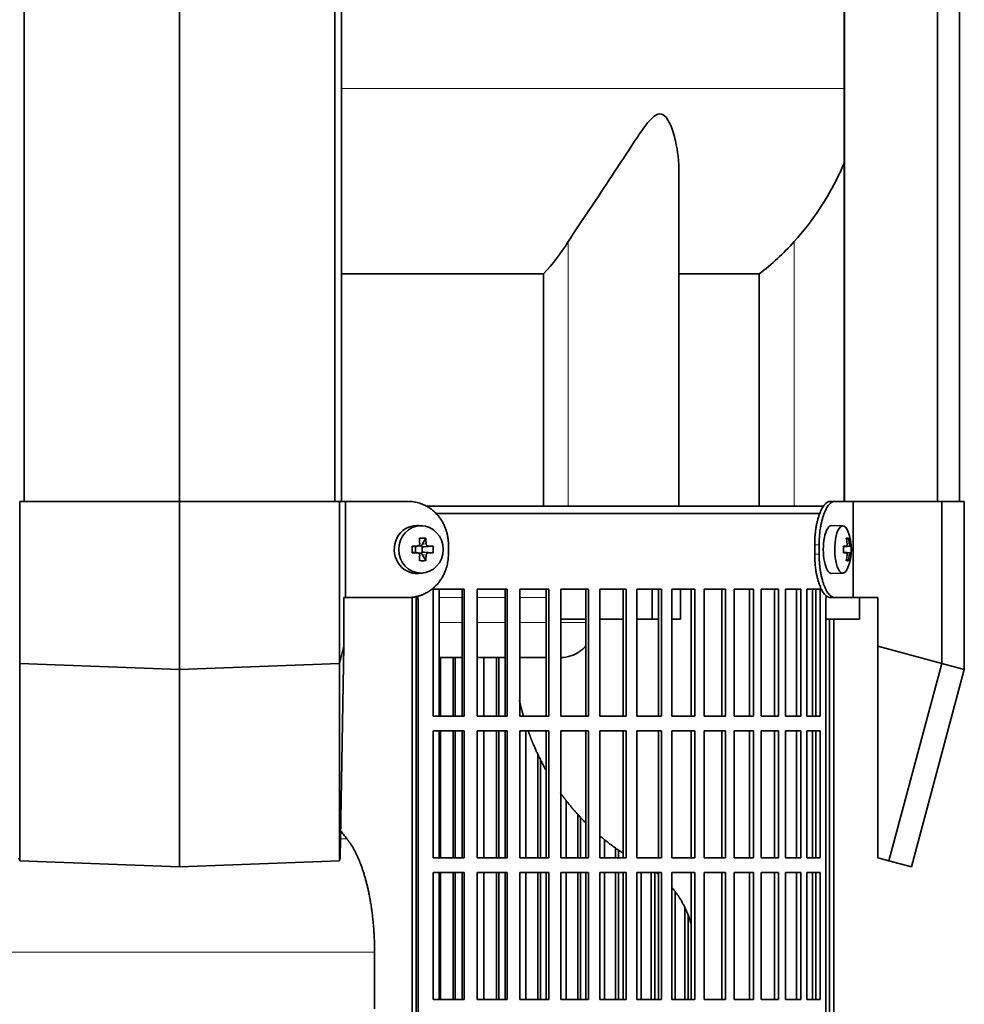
# Model space of a CAD drawing. Header units: millimetres. Extents: x 432 to 1317, y -1117 to 1316.
# Tile 15 of 26: x 549 to 746, y 183 to 388. Entities that reach past the tile are written whole.
import ezdxf

# ---------------------------------------------------------------- set-up
doc = ezdxf.new("R2010")
doc.units = ezdxf.units.MM
for name, color, linetype in [('LOW_334-1', 7, 'Continuous'), ('M5X8_UNI7687', 7, 'Continuous'), ('VSI344-454_FILTR', 7, 'Continuous'), ('VSI344-454_SUPPO', 7, 'Continuous'), ('VSI344-454_TERMI', 7, 'Continuous'), ('VSI344_DIFFUSORE', 7, 'Continuous')]:
    doc.layers.add(name, color=color, linetype=linetype)

# ---------------------------------------------------------------- blocks, each defined once
blk = doc.blocks.new('SE')
at = {"layer": 'LOW_334-1', "color": 7, "linetype": 'Continuous', "lineweight": 35}
for p, q in [((549.77, 288.14), (549.77, 530.14)), ((582.12, 288.14), (582.12, 530.14)), ((614.47, 288.14), (614.47, 530.14)), ((615.83, 530.14), (615.83, 288.14)), ((720.63, 530.14), (720.63, 288.14)), ((740.01, 288.14), (740.01, 530.14)), ((744.56, 288.14), (744.56, 530.14)), ((720.56, 483.64), (720.56, 288.14))]:
    blk.add_line(p, q, dxfattribs=at)
at = {"layer": 'M5X8_UNI7687', "color": 7, "linetype": 'Continuous', "lineweight": 35}
for p, q in [((632.75, 283.06), (631.9, 283.13)), ((720.27, 283.07), (717.93, 283.14)), ((631.23, 278.68), (631.82, 278.88)), ((631.87, 278.89), (632.52, 278.89)), ((633.39, 280.48), (632.63, 279.17)), ((721.43, 280.48), (721.02, 280.17)), ((630.55, 278.83), (631.15, 278.68)), ((630.55, 277.45), (631.15, 277.61)), ((631.82, 277.41), (631.23, 277.61)), ((631.28, 277.59), (631.28, 278.7)), ((632.52, 277.39), (631.9, 277.39)), ((633.39, 275.81), (632.63, 277.11)), ((632.69, 278.71), (632.69, 277.58)), ((634.94, 278.83), (633.09, 278.68)), ((634.94, 277.45), (633.09, 277.61)), ((720.4, 278.8), (720.98, 278.85)), ((722, 278.83), (720.4, 278.72)), ((722, 277.45), (720.4, 277.57)), ((720.98, 277.43), (720.4, 277.49)), ((721.43, 275.81), (721.02, 276.11)), ((631.9, 273.16), (632.75, 273.23)), ((717.93, 273.14), (720.27, 273.21))]:
    blk.add_line(p, q, dxfattribs=at)
at = {"layer": 'M5X8_UNI7687', "color": 4, "linetype": 'Continuous', "lineweight": 9}
for p, q in [((632.63, 279.17), (633.48, 279.35)), ((721.14, 279.31), (721.63, 279.35)), ((631.15, 278.68), (631.68, 278.85)), ((631.68, 277.43), (631.15, 277.61)), ((633.48, 276.93), (632.63, 277.11)), ((633.95, 278.85), (633.09, 278.68)), ((633.09, 277.61), (633.95, 277.43)), ((721.8, 278.85), (720.4, 278.73)), ((720.4, 278.8), (720.97, 278.85)), ((720.4, 277.56), (721.8, 277.43)), ((720.97, 277.43), (720.4, 277.49)), ((721.63, 276.93), (721.14, 276.98))]:
    blk.add_line(p, q, dxfattribs=at)
at = {"layer": 'M5X8_UNI7687', "color": 7, "linetype": 'Continuous', "lineweight": 35}
for centre, radius, start, end in [((712.08, 278.14), 10, 337.7946, 22.2054), ((664.5, 278.14), 33.96, 178.8317, 181.1683), ((623.77, 278.14), 11.19, 356.4519, 3.5481), ((712.4, 278.14), 9.62, 355.8727, 4.1273)]:
    blk.add_arc(centre, radius, start, end, dxfattribs=at)
for centre, major_axis, ratio, start_param, end_param in [((631.54, 278.14), (0, 5), 0.939693, 0, 3.218028), ((631.54, 278.14), (0, 5), 0.939693, 6.20675, 6.283185), ((717.91, 278.14), (0, 5), 0.34202, 0, 3.151709), ((720.26, 278.14), (0, 4.93), 0.34202, 0, 3.839001), ((720.26, 278.14), (0, 4.93), 0.34202, 5.585777, 6.283185), ((630.18, 275.08), (8.99, 2.22), 0.549436, 1.074217, 1.223909), ((629.57, 278.14), (0, 10), 0.258819, -1.449667, -1.335108), ((633.1, 279.18), (-0.521, -0.505), 0.511875, 5.205293, 5.723494), ((632.93, 279.14), (-0.03, -0.501), 0.939258, 5.295226, 5.822024), ((629.28, 278.14), (0, 10), 0.422618, -1.449667, -1.335108), ((714.16, 275.08), (7.67, 5.19), 0.199978, 0.212267, 0.361959), ((712.15, 278.14), (0, 10), 0.906308, 4.833518, 4.948078), ((712.04, 278.14), (0, 10), 0.965926, 4.833518, 4.948078), ((629.43, 277.99), (9.99, 0.3), 0.0819, 1.341632, 1.456192), ((629.43, 278.3), (9.99, -0.3), 0.0819, -1.456192, -1.341632), ((631.15, 279.18), (-0.052, 0.506), 0.51441, 2.951492, 3.25726), ((631.15, 277.11), (-0.052, -0.506), 0.51441, 3.025925, 3.331693), ((629.57, 278.14), (0, -10), 0.258819, 1.335108, 1.449667), ((632.93, 277.14), (-0.03, 0.501), 0.939258, 0.461161, 0.987959), ((633.1, 277.11), (-0.521, 0.505), 0.511875, 0.559691, 1.077892), ((633.1, 279.18), (-0.805, -0.118), 0.613124, 0.95556, 1.473761), ((633.1, 277.11), (-0.805, 0.118), 0.613124, 4.809424, 5.327625), ((629.28, 278.14), (0, -10), 0.422618, 1.335108, 1.449667), ((629.43, 277.99), (9.99, 0.3), 0.0819, 0.984815, 1.099374), ((629.43, 278.3), (9.99, -0.3), 0.0819, -1.099374, -0.984815), ((712.1, 277.99), (9.97, 0.82), 0.029809, 0.468971, 0.583531), ((715.21, 278.14), (0, -9.26), 0.562348, 1.49595, 1.645642), ((712.1, 278.3), (9.97, -0.82), 0.029809, -0.583531, -0.468971), ((712.15, 278.14), (0, -10), 0.906308, 1.335108, 1.449667), ((712.04, 278.14), (0, -10), 0.965926, 1.335108, 1.449667), ((712.1, 277.99), (9.97, 0.82), 0.029809, 0.112154, 0.226713), ((712.1, 278.3), (9.97, -0.82), 0.029809, -0.226713, -0.112154), ((630.18, 281.21), (8.99, -2.22), 0.549436, -1.223909, -1.074217), ((714.16, 281.21), (7.67, -5.19), 0.199978, -0.361959, -0.212267)]:
    blk.add_ellipse(centre, major_axis=major_axis, ratio=ratio, start_param=start_param, end_param=end_param, dxfattribs=at)
blk.add_ellipse((632.4, 278.14), major_axis=(0, 4.93), ratio=0.939693, dxfattribs=at)
for points in [[(631.68, 278.85), (631.69, 278.85), (631.73, 278.85), (631.77, 278.86), (631.82, 278.87), (631.86, 278.89), (631.9, 278.91), (631.94, 278.94), (631.98, 278.97), (632.01, 279), (632.05, 279.04), (632.07, 279.08), (632.1, 279.12), (632.11, 279.16), (632.13, 279.21), (632.14, 279.25), (632.14, 279.3), (632.14, 279.33), (632.14, 279.35)], [(633.48, 279.35), (633.48, 279.33), (633.48, 279.3), (633.49, 279.25), (633.5, 279.21), (633.52, 279.16), (633.54, 279.12), (633.56, 279.08), (633.59, 279.04), (633.63, 279), (633.66, 278.97), (633.7, 278.94), (633.74, 278.91), (633.78, 278.89), (633.82, 278.87), (633.86, 278.86), (633.9, 278.85), (633.93, 278.85), (633.95, 278.85)], [(720.97, 278.85), (720.98, 278.85), (721, 278.85), (721.02, 278.86), (721.04, 278.87), (721.06, 278.89), (721.07, 278.91), (721.09, 278.94), (721.1, 278.97), (721.12, 279), (721.13, 279.04), (721.14, 279.08), (721.14, 279.12), (721.15, 279.16), (721.15, 279.21), (721.15, 279.25), (721.15, 279.3), (721.15, 279.33), (721.14, 279.35)], [(721.63, 279.35), (721.63, 279.33), (721.64, 279.3), (721.64, 279.25), (721.65, 279.21), (721.66, 279.16), (721.67, 279.12), (721.68, 279.08), (721.69, 279.04), (721.7, 279), (721.72, 278.97), (721.73, 278.94), (721.74, 278.91), (721.75, 278.89), (721.76, 278.87), (721.78, 278.86), (721.79, 278.85), (721.8, 278.85), (721.8, 278.85)], [(632.14, 276.93), (632.14, 276.95), (632.14, 276.99), (632.14, 277.03), (632.13, 277.08), (632.11, 277.12), (632.1, 277.17), (632.07, 277.21), (632.05, 277.25), (632.01, 277.28), (631.98, 277.32), (631.94, 277.35), (631.9, 277.37), (631.86, 277.39), (631.82, 277.41), (631.77, 277.42), (631.73, 277.43), (631.69, 277.43), (631.68, 277.43)], [(633.95, 277.43), (633.93, 277.43), (633.9, 277.43), (633.86, 277.42), (633.82, 277.41), (633.78, 277.39), (633.74, 277.37), (633.7, 277.35), (633.66, 277.32), (633.63, 277.28), (633.59, 277.25), (633.56, 277.21), (633.54, 277.17), (633.52, 277.12), (633.5, 277.08), (633.49, 277.03), (633.48, 276.99), (633.48, 276.95), (633.48, 276.93)], [(721.14, 276.93), (721.15, 276.95), (721.15, 276.99), (721.15, 277.03), (721.15, 277.08), (721.15, 277.12), (721.14, 277.17), (721.14, 277.21), (721.13, 277.25), (721.12, 277.28), (721.1, 277.32), (721.09, 277.35), (721.07, 277.37), (721.06, 277.39), (721.04, 277.41), (721.02, 277.42), (721, 277.43), (720.98, 277.43), (720.97, 277.43)], [(721.8, 277.43), (721.8, 277.43), (721.79, 277.43), (721.78, 277.42), (721.76, 277.41), (721.75, 277.39), (721.74, 277.37), (721.73, 277.35), (721.72, 277.32), (721.7, 277.28), (721.69, 277.25), (721.68, 277.21), (721.67, 277.17), (721.66, 277.12), (721.65, 277.08), (721.64, 277.03), (721.64, 276.99), (721.63, 276.95), (721.63, 276.93)]]:
    blk.add_open_spline(points, degree=3, dxfattribs=at)
at = {"layer": 'VSI344-454_FILTR', "color": 7, "linetype": 'Continuous', "lineweight": 35}
for p, q in [((635.55, 285.64), (715.53, 285.64)), ((634.94, 243.39), (634.94, 269.89)), ((634.94, 269.89), (641.41, 269.89)), ((641.02, 243.39), (641.02, 269.89)), ((641.41, 243.39), (641.41, 269.89)), ((644.12, 243.39), (644.12, 269.89)), ((644.12, 269.89), (650.38, 269.89)), ((649.93, 243.39), (649.93, 269.89)), ((650.38, 243.39), (650.38, 269.89)), ((652.99, 243.39), (652.99, 269.89)), ((652.99, 269.89), (659.02, 269.89)), ((658.51, 243.39), (658.51, 269.89)), ((659.02, 243.39), (659.02, 269.89)), ((661.53, 243.39), (661.53, 269.89)), ((661.53, 269.89), (667.29, 269.89)), ((666.71, 243.39), (666.71, 269.89)), ((667.29, 243.39), (667.29, 269.89)), ((669.67, 243.39), (669.67, 269.89)), ((669.67, 269.89), (675.14, 269.89)), ((674.51, 243.39), (674.51, 269.89)), ((675.14, 243.39), (675.14, 269.89)), ((677.39, 243.39), (677.39, 269.89)), ((677.39, 269.89), (682.53, 269.89)), ((681.85, 243.39), (681.85, 269.89)), ((682.53, 243.39), (682.53, 269.89)), ((684.64, 269.89), (689.44, 269.89)), ((684.64, 243.39), (684.64, 269.89)), ((688.71, 243.39), (688.71, 269.89)), ((689.44, 243.39), (689.44, 269.89)), ((691.4, 269.89), (695.82, 269.89)), ((691.4, 243.39), (691.4, 269.89)), ((695.05, 243.39), (695.05, 269.89)), ((695.82, 243.39), (695.82, 269.89)), ((697.62, 269.89), (701.65, 269.89)), ((697.62, 243.39), (697.62, 269.89)), ((700.83, 243.39), (700.83, 269.89)), ((701.65, 243.39), (701.65, 269.89)), ((703.28, 269.89), (706.9, 269.89)), ((703.28, 243.39), (703.28, 269.89)), ((706.04, 243.39), (706.04, 269.89)), ((706.9, 243.39), (706.9, 269.89)), ((708.35, 269.89), (711.54, 269.89)), ((708.35, 243.39), (708.35, 269.89)), ((710.65, 243.39), (710.65, 269.89)), ((711.54, 243.39), (711.54, 269.89)), ((712.8, 269.89), (715.55, 269.89)), ((712.8, 243.39), (712.8, 269.89)), ((714.63, 243.39), (714.63, 269.89)), ((715.55, 243.39), (715.55, 269.89)), ((631.44, -5.36), (631.44, 267.64)), ((631.79, -5.36), (631.79, 267.64)), ((716.75, -5.36), (716.75, 267.64)), ((717.46, -5.36), (717.46, 263.64)), ((718.4, -5.36), (718.4, 263.64)), ((636.46, 243.39), (636.46, 255.64)), ((639.14, 243.39), (639.14, 255.64)), ((639.56, 243.39), (639.56, 255.64)), ((645.52, 243.39), (645.52, 255.64)), ((648.11, 243.39), (648.11, 255.64)), ((648.6, 243.39), (648.6, 255.64)), ((634.94, 243.39), (641.41, 243.39)), ((644.12, 243.39), (650.38, 243.39)), ((652.99, 243.39), (659.02, 243.39)), ((661.53, 243.39), (667.29, 243.39)), ((669.67, 243.39), (675.14, 243.39)), ((677.39, 243.39), (682.53, 243.39)), ((684.64, 243.39), (689.44, 243.39)), ((691.4, 243.39), (695.82, 243.39)), ((697.62, 243.39), (701.65, 243.39)), ((703.28, 243.39), (706.9, 243.39)), ((708.35, 243.39), (711.54, 243.39)), ((712.8, 243.39), (715.55, 243.39)), ((634.94, 213.89), (634.94, 240.39)), ((634.94, 240.39), (641.41, 240.39)), ((636.46, 213.89), (636.46, 240.39)), ((639.14, 213.89), (639.14, 240.39)), ((639.56, 213.89), (639.56, 240.39)), ((641.02, 213.89), (641.02, 240.39)), ((641.41, 213.89), (641.41, 240.39)), ((644.12, 213.89), (644.12, 240.39)), ((644.12, 240.39), (650.38, 240.39)), ((645.52, 213.89), (645.52, 240.39)), ((648.11, 213.89), (648.11, 240.39)), ((648.6, 213.89), (648.6, 240.39)), ((649.93, 213.89), (649.93, 240.39)), ((650.38, 213.89), (650.38, 240.39)), ((652.99, 213.89), (652.99, 240.39)), ((652.99, 240.39), (659.02, 240.39)), ((654.26, 213.89), (654.26, 240.39)), ((658.51, 213.89), (658.51, 240.39)), ((659.02, 213.89), (659.02, 240.39)), ((661.53, 213.89), (661.53, 240.39)), ((661.53, 240.39), (667.29, 240.39)), ((666.71, 213.89), (666.71, 240.39)), ((667.29, 213.89), (667.29, 240.39)), ((669.67, 213.89), (669.67, 240.39)), ((669.67, 240.39), (675.14, 240.39)), ((674.51, 213.89), (674.51, 240.39)), ((675.14, 213.89), (675.14, 240.39)), ((677.39, 213.89), (677.39, 240.39)), ((677.39, 240.39), (682.53, 240.39)), ((681.85, 213.89), (681.85, 240.39)), ((682.53, 213.89), (682.53, 240.39)), ((684.64, 240.39), (689.44, 240.39)), ((684.64, 213.89), (684.64, 240.39)), ((688.71, 213.89), (688.71, 240.39)), ((689.44, 213.89), (689.44, 240.39)), ((691.4, 240.39), (695.82, 240.39)), ((691.4, 213.89), (691.4, 240.39)), ((695.05, 213.89), (695.05, 240.39)), ((695.82, 213.89), (695.82, 240.39)), ((697.62, 240.39), (701.65, 240.39)), ((697.62, 213.89), (697.62, 240.39)), ((700.83, 213.89), (700.83, 240.39)), ((701.65, 213.89), (701.65, 240.39)), ((703.28, 240.39), (706.9, 240.39)), ((703.28, 213.89), (703.28, 240.39)), ((706.04, 213.89), (706.04, 240.39)), ((706.9, 213.89), (706.9, 240.39)), ((708.35, 240.39), (711.54, 240.39)), ((708.35, 213.89), (708.35, 240.39)), ((710.65, 213.89), (710.65, 240.39)), ((711.54, 213.89), (711.54, 240.39)), ((712.8, 240.39), (715.55, 240.39)), ((712.8, 213.89), (712.8, 240.39)), ((714.63, 213.89), (714.63, 240.39)), ((715.55, 213.89), (715.55, 240.39)), ((656.76, 213.89), (656.76, 235.45)), ((657.31, 213.89), (657.31, 234.35)), ((662.66, 213.89), (662.66, 225.85)), ((665.05, 213.89), (665.05, 223)), ((665.65, 213.89), (665.65, 222.38)), ((670.66, 213.89), (670.66, 217.69)), ((672.93, 213.89), (672.93, 215.97)), ((673.58, 213.89), (673.58, 215.53)), ((634.94, 213.89), (641.41, 213.89)), ((644.12, 213.89), (650.38, 213.89)), ((652.99, 213.89), (659.02, 213.89)), ((661.53, 213.89), (667.29, 213.89)), ((669.67, 213.89), (675.14, 213.89)), ((677.39, 213.89), (682.53, 213.89)), ((684.64, 213.89), (689.44, 213.89)), ((691.4, 213.89), (695.82, 213.89)), ((697.62, 213.89), (701.65, 213.89)), ((703.28, 213.89), (706.9, 213.89)), ((708.35, 213.89), (711.54, 213.89)), ((712.8, 213.89), (715.55, 213.89)), ((634.94, 184.39), (634.94, 210.89)), ((634.94, 210.89), (641.41, 210.89)), ((636.46, 184.39), (636.46, 210.89)), ((639.14, 184.39), (639.14, 210.89)), ((639.56, 184.39), (639.56, 210.89)), ((641.02, 184.39), (641.02, 210.89)), ((641.41, 184.39), (641.41, 210.89)), ((644.12, 184.39), (644.12, 210.89)), ((644.12, 210.89), (650.38, 210.89)), ((645.52, 184.39), (645.52, 210.89)), ((648.11, 184.39), (648.11, 210.89)), ((648.6, 184.39), (648.6, 210.89)), ((649.93, 184.39), (649.93, 210.89)), ((650.38, 184.39), (650.38, 210.89)), ((652.99, 184.39), (652.99, 210.89)), ((652.99, 210.89), (659.02, 210.89)), ((654.26, 184.39), (654.26, 210.89)), ((656.76, 184.39), (656.76, 210.89)), ((657.31, 184.39), (657.31, 210.89)), ((658.51, 184.39), (658.51, 210.89)), ((659.02, 184.39), (659.02, 210.89)), ((661.53, 184.39), (661.53, 210.89)), ((661.53, 210.89), (667.29, 210.89)), ((662.66, 184.39), (662.66, 210.89)), ((665.05, 184.39), (665.05, 210.89)), ((665.65, 184.39), (665.65, 210.89)), ((666.71, 184.39), (666.71, 210.89)), ((667.29, 184.39), (667.29, 210.89)), ((669.67, 184.39), (669.67, 210.89)), ((669.67, 210.89), (675.14, 210.89)), ((670.66, 184.39), (670.66, 210.89)), ((672.93, 184.39), (672.93, 210.89)), ((673.58, 184.39), (673.58, 210.89)), ((674.51, 184.39), (674.51, 210.89)), ((675.14, 184.39), (675.14, 210.89)), ((677.39, 184.39), (677.39, 210.89)), ((677.39, 210.89), (682.53, 210.89)), ((678.24, 184.39), (678.24, 210.89)), ((680.37, 184.39), (680.37, 210.89)), ((681.08, 184.39), (681.08, 210.89)), ((681.85, 184.39), (681.85, 210.89)), ((682.53, 184.39), (682.53, 210.89)), ((684.64, 210.89), (689.44, 210.89)), ((684.64, 184.39), (684.64, 210.89)), ((688.71, 184.39), (688.71, 210.89)), ((689.44, 184.39), (689.44, 210.89)), ((691.4, 210.89), (695.82, 210.89)), ((691.4, 184.39), (691.4, 210.89)), ((695.05, 184.39), (695.05, 210.89)), ((695.82, 184.39), (695.82, 210.89)), ((697.62, 210.89), (701.65, 210.89)), ((697.62, 184.39), (697.62, 210.89)), ((700.83, 184.39), (700.83, 210.89)), ((701.65, 184.39), (701.65, 210.89)), ((703.28, 210.89), (706.9, 210.89)), ((703.28, 184.39), (703.28, 210.89)), ((706.04, 184.39), (706.04, 210.89)), ((706.9, 184.39), (706.9, 210.89)), ((708.35, 210.89), (711.54, 210.89)), ((708.35, 184.39), (708.35, 210.89)), ((710.65, 184.39), (710.65, 210.89)), ((711.54, 184.39), (711.54, 210.89)), ((712.8, 210.89), (715.55, 210.89)), ((712.8, 184.39), (712.8, 210.89)), ((714.63, 184.39), (714.63, 210.89)), ((715.55, 184.39), (715.55, 210.89)), ((685.34, 184.39), (685.34, 206.86)), ((687.33, 184.39), (687.33, 203.56)), ((688.08, 184.39), (688.08, 201.82)), ((634.94, 184.39), (641.41, 184.39)), ((644.12, 184.39), (650.38, 184.39)), ((652.99, 184.39), (659.02, 184.39)), ((661.53, 184.39), (667.29, 184.39)), ((669.67, 184.39), (675.14, 184.39)), ((677.39, 184.39), (682.53, 184.39)), ((684.64, 184.39), (689.44, 184.39)), ((691.4, 184.39), (695.82, 184.39)), ((697.62, 184.39), (701.65, 184.39)), ((703.28, 184.39), (706.9, 184.39)), ((708.35, 184.39), (711.54, 184.39)), ((712.8, 184.39), (715.55, 184.39))]:
    blk.add_line(p, q, dxfattribs=at)
at = {"layer": 'VSI344-454_FILTR', "color": 4, "linetype": 'Continuous', "lineweight": 9}
blk.add_line((631.44, 267.64), (631.79, 267.64), dxfattribs=at)
at = {"layer": 'VSI344-454_FILTR', "color": 7, "linetype": 'Continuous', "lineweight": 35}
for points, knots in [([(631.44, 267.64), (631.44, 267.7), (631.44, 267.81), (631.43, 267.98), (631.41, 268.15), (631.39, 268.26), (631.37, 268.32), (631.37, 268.32)], [0, 0, 0, 0, 0.0360479, 0.0717931, 0.107348, 0.1428269, 0.1454204, 0.1454204, 0.1454204, 0.1454204]), ([(631.7, 268.42), (631.71, 268.35), (631.75, 268.2), (631.78, 267.94), (631.79, 267.74), (631.79, 267.64)], [0.8337513, 0.8337513, 0.8337513, 0.8337513, 0.8748924, 0.9371046, 1, 1, 1, 1]), ([(716.75, 267.64), (716.75, 267.7), (716.75, 267.81), (716.76, 267.98), (716.77, 268.15), (716.78, 268.31), (716.79, 268.44), (716.8, 268.51), (716.8, 268.53)], [0, 0, 0, 0, 0.036048, 0.0717931, 0.107348, 0.1428269, 0.1783448, 0.191804, 0.191804, 0.191804, 0.191804])]:
    blk.add_open_spline(points, degree=3, knots=knots, dxfattribs=at)
at = {"layer": 'VSI344-454_SUPPO', "color": 7, "linetype": 'Continuous', "lineweight": 35}
for p, q in [((633.53, 287.14), (716.39, 287.14)), ((636.19, 243.39), (636.19, 269.89)), ((680.58, 263.64), (680.58, 269.89)), ((686.44, 263.64), (686.44, 269.89)), ((713.97, 243.39), (713.97, 269.89)), ((630.59, -9.86), (630.59, 268.23)), ((723.77, 263.64), (723.77, 268.14)), ((661.53, 263.64), (666.71, 263.64)), ((669.67, 263.64), (674.51, 263.64)), ((677.39, 263.64), (680.58, 263.64)), ((680.58, 263.64), (681.85, 263.64)), ((684.64, 263.64), (686.44, 263.64)), ((716.75, 263.64), (723.77, 263.64)), ((636.19, 255.64), (641.02, 255.64)), ((644.12, 255.64), (649.93, 255.64)), ((652.99, 255.64), (658.51, 255.64)), ((636.19, 213.89), (636.19, 240.39)), ((713.97, 213.89), (713.97, 240.39)), ((636.19, 184.39), (636.19, 210.89)), ((713.97, 184.39), (713.97, 210.89)), ((622.74, 182.44), (622.74, 194.29))]:
    blk.add_line(p, q, dxfattribs=at)
at = {"layer": 'VSI344-454_SUPPO', "color": 4, "linetype": 'Continuous', "lineweight": 9}
for p, q in [((641.02, 268.17), (636.19, 268.17)), ((649.93, 268.17), (644.12, 268.17)), ((658.51, 268.17), (652.99, 268.17)), ((636.19, 262.94), (641.02, 262.94)), ((644.12, 262.94), (649.93, 262.94)), ((652.99, 262.94), (658.51, 262.94)), ((661.53, 262.94), (666.71, 262.94)), ((615.65, 217.86), (616.98, 217.86)), ((541.51, 194.29), (622.74, 194.29))]:
    blk.add_line(p, q, dxfattribs=at)
at = {"layer": 'VSI344-454_SUPPO', "color": 7, "linetype": 'Continuous', "lineweight": 35}
for points, degree, knots in [([(661.53, 255.65), (662.24, 255.65), (663.59, 255.87), (665.37, 256.74), (666.35, 257.58), (666.77, 258.05), (666.77, 258.05)], 3, [0.4352553, 0.4352553, 0.4352553, 0.4352553, 0.5449277, 0.642686, 0.7370741, 0.7373664, 0.7373664, 0.7373664, 0.7373664]), ([(652.89, 246.81), (653.16, 245.59), (653.49, 244.38), (653.62, 243.87), (653.77, 243.37)], 2, [0.20675507, 0.20675507, 0.20675507, 0.25, 0.25, 0.26810481, 0.26810481, 0.26810481]), ([(654.74, 240.35), (655.23, 238.96), (655.8, 237.6), (656.98, 234.79), (658.46, 232.16)], 2, [0.3234843, 0.3234843, 0.3234843, 0.375, 0.375, 0.4813972, 0.4813972, 0.4813972]), ([(661.44, 227.46), (662.18, 226.43), (662.96, 225.44), (664.7, 223.24), (666.66, 221.27)], 2, [0.5799497, 0.5799497, 0.5799497, 0.625, 0.625, 0.7249322, 0.7249322, 0.7249322]), ([(616.98, 217.86), (616.77, 218.13), (616.32, 218.69), (615.89, 219.3), (615.67, 219.63)], 3, [0, 0, 0, 0, 0.03696213, 0.07547763, 0.07547763, 0.07547763, 0.07547763]), ([(616.98, 217.86), (618.27, 216.29), (619.34, 213.85), (620.41, 211.39), (621.18, 208.26), (621.94, 205.13), (622.34, 201.55), (622.74, 197.99), (622.74, 194.29)], 2, [0, 0, 0, 0.25, 0.25, 0.5, 0.5, 0.75, 0.75, 1, 1, 1]), ([(684.67, 207.76), (685.74, 206.49), (686.59, 205.04), (687.96, 202.71), (688.71, 199.99)], 2, [0.3484225, 0.3484225, 0.3484225, 0.5, 0.5, 0.7446046, 0.7446046, 0.7446046])]:
    blk.add_open_spline(points, degree=degree, knots=knots, dxfattribs=at)
for points in [[(669.6, 218.55), (671.93, 216.57), (674.46, 214.92)], [(681.29, 210.91), (681.59, 210.69), (681.88, 210.47)]]:
    blk.add_open_spline(points, degree=2, dxfattribs=at)
at = {"layer": 'VSI344-454_TERMI', "color": 7, "linetype": 'Continuous', "lineweight": 35}
for p, q in [((548.83, 288.14), (582.12, 288.14)), ((548.83, 254.4), (548.83, 288.14)), ((582.12, 288.14), (615.42, 288.14)), ((582.12, 253.14), (582.12, 288.14)), ((615.42, 288.14), (616.71, 288.14)), ((615.42, 254.4), (615.42, 288.14)), ((629.72, 288.14), (616.71, 288.14)), ((616.71, 288.14), (616.71, 268.14)), ((717.64, 288.14), (718.56, 288.14)), ((718.56, 288.14), (722.42, 288.14)), ((722.42, 288.14), (740.89, 288.14)), ((722.42, 268.14), (722.42, 288.14)), ((740.89, 288.14), (745.57, 288.14)), ((740.89, 254.4), (740.89, 288.14)), ((745.57, 253.14), (745.57, 288.14)), ((638.12, 279.14), (638.12, 277.14)), ((714.41, 279.14), (714.41, 277.14)), ((715.33, 279.14), (715.33, 277.14)), ((616.35, 257.97), (616.35, 268.14)), ((616.71, 268.14), (616.35, 268.14)), ((629.72, 268.14), (616.71, 268.14)), ((718.56, 268.14), (717.64, 268.14)), ((718.56, 268.14), (722.42, 268.14)), ((722.42, 268.14), (727.55, 268.14)), ((727.55, 257.97), (727.55, 268.14)), ((615.42, 254.4), (616.35, 257.97)), ((615.58, 213.93), (616.35, 257.97)), ((727.55, 257.97), (740.89, 254.4)), ((727.55, 213.93), (727.55, 257.97)), ((548.83, 254.4), (582.12, 253.14)), ((548.83, 254.4), (548.83, 213.31)), ((582.12, 253.14), (615.42, 254.4)), ((615.42, 254.4), (615.42, 213.31)), ((740.89, 254.4), (729.88, 213.31)), ((740.89, 254.4), (745.57, 253.14)), ((582.12, 253.14), (582.12, 212.05)), ((745.57, 253.14), (734.56, 212.05)), ((548.83, 213.31), (548.67, 213.93)), ((582.12, 212.05), (548.83, 213.31)), ((615.42, 213.31), (582.12, 212.05)), ((615.58, 213.93), (615.42, 213.31)), ((729.88, 213.31), (727.55, 213.93)), ((734.56, 212.05), (729.88, 213.31))]:
    blk.add_line(p, q, dxfattribs=at)
at = {"layer": 'VSI344-454_TERMI', "color": 4, "linetype": 'Continuous', "lineweight": 9}
for p, q in [((714.41, 279.14), (715.33, 279.14)), ((715.33, 277.14), (714.41, 277.14))]:
    blk.add_line(p, q, dxfattribs=at)
at = {"layer": 'VSI344-454_TERMI', "color": 7, "linetype": 'Continuous', "lineweight": 35}
for points, knots in [([(638.12, 279.14), (638.12, 279.24), (638.12, 279.44), (638.11, 279.73), (638.09, 280.03), (638.05, 280.32), (638.01, 280.61), (637.97, 280.9), (637.91, 281.18), (637.84, 281.47), (637.77, 281.75), (637.68, 282.03), (637.59, 282.31), (637.43, 282.77), (637.15, 283.39), (636.73, 284.15), (636.24, 284.86), (635.69, 285.52), (635.08, 286.11), (634.42, 286.64), (633.71, 287.09), (633.05, 287.43), (632.44, 287.67), (631.91, 287.84), (631.37, 287.98), (630.83, 288.07), (630.28, 288.13), (629.9, 288.14), (629.72, 288.14)], [0, 0, 0, 0, 0.020995, 0.041891, 0.062709, 0.083472, 0.104202, 0.124923, 0.145657, 0.166425, 0.187252, 0.208159, 0.229169, 0.250303, 0.312364, 0.374597, 0.437423, 0.499974, 0.562512, 0.625346, 0.687554, 0.749624, 0.791753, 0.833484, 0.874994, 0.916463, 0.958072, 1, 1, 1, 1]), ([(714.41, 279.14), (714.41, 279.24), (714.41, 279.44), (714.42, 279.73), (714.42, 280.03), (714.44, 280.32), (714.45, 280.61), (714.47, 280.9), (714.5, 281.18), (714.53, 281.47), (714.56, 281.75), (714.59, 282.03), (714.63, 282.31), (714.7, 282.77), (714.81, 283.39), (714.98, 284.15), (715.18, 284.86), (715.41, 285.52), (715.65, 286.11), (715.91, 286.64), (716.18, 287.09), (716.43, 287.43), (716.66, 287.67), (716.85, 287.84), (717.05, 287.98), (717.24, 288.07), (717.44, 288.13), (717.57, 288.14), (717.64, 288.14)], [0, 0, 0, 0, 0.020995, 0.041891, 0.062709, 0.083472, 0.104202, 0.124923, 0.145657, 0.166426, 0.187253, 0.20816, 0.229169, 0.250303, 0.312364, 0.374597, 0.437423, 0.499973, 0.562511, 0.625344, 0.687552, 0.749622, 0.791751, 0.833482, 0.874992, 0.916462, 0.958072, 1, 1, 1, 1]), ([(718.56, 288.14), (718.53, 288.14), (718.46, 288.14), (718.36, 288.12), (718.27, 288.1), (718.17, 288.07), (718.07, 288.02), (717.97, 287.97), (717.87, 287.91), (717.78, 287.84), (717.68, 287.76), (717.58, 287.67), (717.48, 287.57), (717.32, 287.39), (717.1, 287.09), (716.83, 286.64), (716.57, 286.11), (716.33, 285.52), (716.11, 284.86), (715.91, 284.15), (715.73, 283.39), (715.61, 282.68), (715.51, 282.04), (715.45, 281.47), (715.39, 280.9), (715.36, 280.32), (715.33, 279.73), (715.33, 279.34), (715.33, 279.14)], [0, 0, 0, 0, 0.021016, 0.041931, 0.062766, 0.083544, 0.104287, 0.125018, 0.14576, 0.166534, 0.187364, 0.208272, 0.22928, 0.250409, 0.312471, 0.374687, 0.437512, 0.500059, 0.562597, 0.625436, 0.687652, 0.74973, 0.791863, 0.833589, 0.875085, 0.916531, 0.95811, 1, 1, 1, 1]), ([(629.72, 268.14), (629.81, 268.14), (630, 268.14), (630.28, 268.16), (630.55, 268.18), (630.83, 268.22), (631.1, 268.26), (631.37, 268.31), (631.64, 268.37), (631.91, 268.45), (632.18, 268.53), (632.44, 268.62), (632.7, 268.72), (633.13, 268.9), (633.71, 269.19), (634.42, 269.64), (635.08, 270.17), (635.69, 270.77), (636.24, 271.42), (636.73, 272.14), (637.15, 272.89), (637.46, 273.6), (637.69, 274.25), (637.85, 274.81), (637.97, 275.39), (638.06, 275.96), (638.11, 276.55), (638.12, 276.94), (638.12, 277.14)], [0, 0, 0, 0, 0.021016, 0.041931, 0.062766, 0.083544, 0.104287, 0.125018, 0.14576, 0.166534, 0.187364, 0.208272, 0.22928, 0.250409, 0.312471, 0.374687, 0.437512, 0.500059, 0.562597, 0.625436, 0.687652, 0.74973, 0.791863, 0.833589, 0.875085, 0.916531, 0.95811, 1, 1, 1, 1]), ([(717.64, 268.14), (717.6, 268.14), (717.54, 268.14), (717.44, 268.16), (717.34, 268.18), (717.24, 268.22), (717.15, 268.26), (717.05, 268.31), (716.95, 268.37), (716.85, 268.45), (716.75, 268.53), (716.66, 268.62), (716.56, 268.72), (716.4, 268.9), (716.18, 269.19), (715.91, 269.64), (715.65, 270.17), (715.41, 270.77), (715.18, 271.42), (714.98, 272.14), (714.81, 272.89), (714.68, 273.6), (714.59, 274.25), (714.52, 274.81), (714.47, 275.39), (714.44, 275.96), (714.41, 276.55), (714.41, 276.94), (714.41, 277.14)], [0, 0, 0, 0, 0.021016, 0.041931, 0.062767, 0.083545, 0.104289, 0.12502, 0.145761, 0.166536, 0.187366, 0.208274, 0.229282, 0.250411, 0.312473, 0.374689, 0.437513, 0.50006, 0.562597, 0.625436, 0.687652, 0.74973, 0.791863, 0.833589, 0.875085, 0.916531, 0.95811, 1, 1, 1, 1]), ([(715.33, 277.14), (715.33, 277.04), (715.33, 276.85), (715.34, 276.55), (715.35, 276.26), (715.36, 275.97), (715.38, 275.67), (715.4, 275.39), (715.42, 275.1), (715.45, 274.81), (715.48, 274.53), (715.51, 274.25), (715.55, 273.97), (715.62, 273.51), (715.73, 272.89), (715.91, 272.14), (716.11, 271.42), (716.33, 270.77), (716.57, 270.17), (716.83, 269.64), (717.1, 269.19), (717.35, 268.86), (717.58, 268.61), (717.77, 268.44), (717.97, 268.31), (718.17, 268.21), (718.36, 268.15), (718.49, 268.15), (718.56, 268.14)], [0, 0, 0, 0, 0.020995, 0.041891, 0.062709, 0.083472, 0.104202, 0.124923, 0.145657, 0.166425, 0.187252, 0.208159, 0.229169, 0.250303, 0.312364, 0.374597, 0.437423, 0.499974, 0.562512, 0.625346, 0.687554, 0.749624, 0.791753, 0.833484, 0.874994, 0.916463, 0.958072, 1, 1, 1, 1])]:
    blk.add_open_spline(points, degree=3, knots=knots, dxfattribs=at)
at = {"layer": 'VSI344_DIFFUSORE', "color": 4, "linetype": 'Continuous', "lineweight": 9}
for p, q in [((615.83, 374.15), (720.56, 374.15)), ((663.09, 287.14), (663.09, 342.25)), ((710.12, 287.14), (710.12, 342.25))]:
    blk.add_line(p, q, dxfattribs=at)
at = {"layer": 'VSI344_DIFFUSORE', "color": 7, "linetype": 'Continuous', "lineweight": 35}
for p, q in [((686.13, 287.14), (686.13, 356.65)), ((615.83, 335.52), (657.96, 335.52)), ((657.96, 335.52), (657.96, 287.14)), ((686.13, 335.52), (702.87, 335.52)), ((702.87, 335.52), (702.87, 287.14))]:
    blk.add_line(p, q, dxfattribs=at)
for points, knots in [([(686.13, 356.64), (686.13, 358.85), (685.91, 361.07), (685.15, 364.44), (684.81, 365.62), (684.08, 367.22), (683.8, 367.73), (683.09, 368.57), (682.63, 368.88), (681.6, 368.83), (681.07, 368.48), (680.14, 367.61), (679.71, 367.1), (678.46, 365.48), (677.68, 364.32), (675.35, 360.81), (673.79, 358.39), (670.65, 353.62), (669.08, 351.28), (665.98, 346.67), (664.45, 344.4), (663.09, 342.25)], [0.2596572, 0.2596572, 0.2596572, 0.2596572, 0.375, 0.375, 0.4375, 0.4375, 0.46875, 0.46875, 0.5, 0.5, 0.53125, 0.53125, 0.5625, 0.5625, 0.625, 0.625, 0.75, 0.75, 0.875, 0.875, 1, 1, 1, 1]), ([(720.59, 358.72), (720.21, 357.81), (719.81, 356.9), (718.23, 353.62), (716.9, 351.28), (713.81, 346.67), (712.05, 344.4), (710.12, 342.25)], [0.7027471, 0.7027471, 0.7027471, 0.7027471, 0.75, 0.75, 0.875, 0.875, 1, 1, 1, 1])]:
    blk.add_open_spline(points, degree=3, knots=knots, dxfattribs=at)
for points in [[(663.09, 342.25), (661.52, 339.78), (659.81, 337.54), (657.96, 335.52)], [(710.12, 342.25), (707.91, 339.78), (705.5, 337.54), (702.87, 335.52)]]:
    blk.add_open_spline(points, degree=3, dxfattribs=at)

msp = doc.modelspace()

# ---------------------------------------------------------------- block references
msp.add_blockref('SE', (0, 0))

doc.saveas('drawing.dxf')
